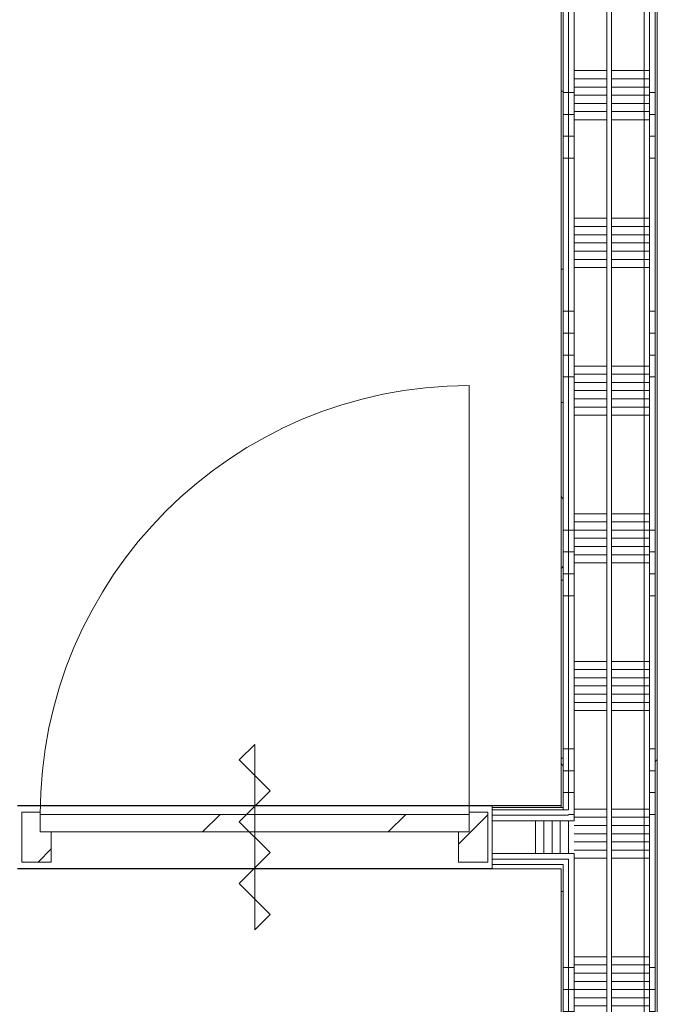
# Model space of a CAD drawing. Extents: x 3176 to 58266, y 1852 to 38199.
# Tile 206 of 256: x 39837 to 41293, y 32051 to 34301. Entities that reach past the tile are written whole.
import ezdxf

# ---------------------------------------------------------------- set-up
doc = ezdxf.new("R2010")
doc.units = 0
doc.header["$LTSCALE"] = 50
doc.layers.get('0').update_dxf_attribs({"linetype": 'CONTINUOUS'})
for name, color, linetype, lineweight in [('Onderlegger 1e verdieping$0$A-DETL-GENF', 8, 'CONTINUOUS', 18), ('Onderlegger 1e verdieping$0$A-DOOR', 8, 'CONTINUOUS', 25), ('Onderlegger 1e verdieping$0$A-GENM', 8, 'CONTINUOUS', 18), ('Onderlegger 1e verdieping$0$A-WALL-PATT', 8, 'CONTINUOUS', 50), ('Onderlegger 1e verdieping$0$I-WALL', 8, 'CONTINUOUS', 25)]:
    doc.layers.add(name, color=color, linetype=linetype, lineweight=lineweight)
pattern_1 = [(0, (0, 0), (406.4, 101.6), [33.528, -271.272, 33.528, -271.272, -1625.6]), (0, (0, 0), (406.4, 101.6), [-609.6, 33.528, -576.072, 33.528, -271.272, -711.2]), (0, (0, 0), (406.4, 101.6), [-1524, 33.528, -169.672, 33.528, -474.472]), (120, (152.4, 50.8), (-291.18818, 301.15272), [33.528, -271.272, 33.528, -271.272, -1625.6]), (120, (152.4, 50.8), (-291.18818, 301.15272), [-609.6, 33.528, -576.072, 33.528, -271.272, -711.2]), (120, (152.4, 50.8), (-291.18818, 301.15272), [-1524, 33.528, -169.672, 33.528, -474.472]), (240, (203.2, 254), (-115.21182, -402.75272), [33.528, -271.272, 33.528, -271.272, -1625.6]), (240, (203.2, 254), (-115.21182, -402.75272), [-609.6, 33.528, -576.072, 33.528, -271.272, -711.2]), (240, (203.2, 254), (-115.21182, -402.75272), [-1524, 33.528, -169.672, 33.528, -474.472])]
pattern_2 = [(0, (41073.26, 32634.7), (0, 500), []), (0, (41073.26, 32584.7), (0, 500), []), (0, (41073.26, 32534.7), (0, 500), []), (0, (41073.26, 32484.7), (0, 500), [])]
pattern_3 = [(0, (41073.26, 32834.7), (0, 337.5), []), (0, (41073.26, 32815.95), (0, 337.5), []), (0, (41073.26, 32797.2), (0, 337.5), []), (0, (41073.26, 32778.45), (0, 337.5), []), (0, (41073.26, 32759.7), (0, 337.5), []), (0, (41073.26, 32740.95), (0, 337.5), []), (0, (41073.26, 32722.2), (0, 337.5), [])]

# ---------------------------------------------------------------- blocks, each defined once
blk = doc.blocks.new('Onderlegger 1e verdieping$0$32_KA_hout_67-114-enkele_deur - H930_z-6007470-Plotview 1e Verdieping - schaal 1 op 100')
at = {"layer": 'Onderlegger 1e verdieping$0$A-GENM'}
h = blk.add_hatch(dxfattribs=at)
h.set_pattern_fill('FP_184', color=256, style=0, pattern_type=2)
h.set_pattern_definition([(45, (-40373.88, -32433.2), (-91.92388, 91.92388), [])])
h.paths.add_polyline_path([(-532.1, -57), (-465.1, -57), (-465.1, 12), (-490.1, 12), (-490.1, 57), (-532.1, 57), (-532.1, 12)], flags=0)
h.paths.add_polyline_path([(464.9, -57), (531.9, -57), (531.9, 57), (489.9, 57), (489.9, 12), (464.9, 12)], flags=0)
at = {"layer": 'Onderlegger 1e verdieping$0$A-DETL-GENF'}
for p, q in [((0, 212.1), (-35.4, 176.8)), ((0, -212.1), (0, 212.1)), ((-35.4, 176.8), (35.4, 106.1)), ((35.4, 106.1), (-35.4, 35.4)), ((-35.4, 35.4), (35.4, -35.4)), ((35.4, -35.4), (-35.4, -106.1)), ((-35.4, -106.1), (35.4, -176.8)), ((35.4, -176.8), (0, -212.1))]:
    blk.add_line(p, q, dxfattribs=at)
at = {"layer": 'Onderlegger 1e verdieping$0$A-DOOR', "lineweight": 18}
for p, q in [((-490.1, 57), (-532.1, 57)), ((-532.1, 57), (-532.1, -57)), ((-490.1, 52), (-490.1, 57)), ((531.9, 57), (489.9, 57)), ((489.9, 57), (489.9, 52)), ((531.9, -57), (531.9, 57)), ((-465.1, -57), (-465.1, 12)), ((464.9, 12), (464.9, -57)), ((-532.1, -57), (-465.1, -57)), ((464.9, -57), (531.9, -57))]:
    blk.add_line(p, q, dxfattribs=at)
at = {"layer": 'Onderlegger 1e verdieping$0$A-GENM'}
blk.add_line((489.9, 52), (489.9, 1032), dxfattribs=at)
blk.add_arc((489.9, 52), 980, 90, 180, dxfattribs=at)
blk = doc.blocks.new('Onderlegger 1e verdieping$0$32_KA_binnendeur_hout - 32_KA_binnendeur_hout-V154-Plotview 1e Verdieping - schaal 1 op 100')
at = {"layer": 'Onderlegger 1e verdieping$0$A-DOOR', "lineweight": 18}
h = blk.add_hatch(dxfattribs=at)
h.set_pattern_fill('FP_223', color=256, style=0, pattern_type=2)
h.set_pattern_definition([(225, (40373.76, 32485.2), (212.132, -212.132), [])])
h.paths.add_polyline_path([(-428.5, 40), (-490, 40), (-490, 0), (490, 0), (490, 40), (104.7, 40)], flags=0)
for p, q in [((-490, 0), (-490, 40)), ((-490, 40), (490, 40)), ((490, 40), (490, 0)), ((490, 0), (-490, 0))]:
    blk.add_line(p, q, dxfattribs=at)
blk = doc.blocks.new('Onderlegger 1e verdieping')
at = {"layer": 'Onderlegger 1e verdieping$0$A-WALL-PATT', "lineweight": 18}
h = blk.add_hatch(dxfattribs=at)
h.set_pattern_fill('FP_80', color=256, style=0, pattern_type=2)
h.set_pattern_definition(pattern_1)
h.paths.add_polyline_path([(41078.3, 30041.2), (41078.3, 30046.2), (41073.3, 30046.2), (41073.3, 30041.2)], flags=0)
h.paths.add_polyline_path([(41078.3, 30231.2), (41078.3, 32370.7), (41073.3, 32370.7), (41073.3, 30231.2)], flags=0)
h.paths.add_polyline_path([(41078.3, 32500.7), (41078.3, 35628.2), (41073.3, 35628.2), (41073.3, 32500.7)], flags=0)
h = blk.add_hatch(dxfattribs=at)
h.set_pattern_fill('FP_81', color=256, angle=90, style=0, pattern_type=2)
h.set_pattern_definition(pattern_2)
h.paths.add_polyline_path([(41078.3, 30041.2), (41090.8, 30041.2), (41090.8, 30058.7), (41078.3, 30058.7), (41078.3, 30046.2)], flags=0)
h.paths.add_polyline_path([(41078.3, 30231.2), (41090.8, 30231.2), (41090.8, 32383.2), (41078.3, 32383.2), (41078.3, 30607.7)], flags=0)
h.paths.add_polyline_path([(41078.3, 32495.7), (41090.8, 32495.7), (41090.8, 35628.2), (41078.3, 35628.2), (41078.3, 32500.7)], flags=0)
h = blk.add_hatch(dxfattribs=at)
h.set_pattern_fill('FP_81', color=256, angle=90, style=0, pattern_type=2)
h.set_pattern_definition(pattern_2)
h.paths.add_polyline_path([(41090.8, 30041.2), (41103.3, 30041.2), (41103.3, 30071.2), (41090.8, 30071.2), (41090.8, 30058.7)], flags=0)
h.paths.add_polyline_path([(41103.3, 30231.2), (41103.3, 32395.7), (41090.8, 32395.7), (41090.8, 30231.2)], flags=0)
h.paths.add_polyline_path([(41090.8, 32470.7), (41103.3, 32470.7), (41103.3, 35628.2), (41090.8, 35628.2), (41090.8, 32483.2)], flags=0)
h = blk.add_hatch(dxfattribs=at)
h.set_pattern_fill('FP_82', color=256, angle=90, style=0, pattern_type=2)
h.set_pattern_definition(pattern_3)
h.paths.add_polyline_path([(41178.3, 30041.2), (41178.3, 35628.2), (41103.3, 35628.2), (41103.3, 30041.2)], flags=0)
h = blk.add_hatch(dxfattribs=at)
h.set_pattern_fill('FP_82', color=256, angle=90, style=0, pattern_type=2)
h.set_pattern_definition(pattern_3)
h.paths.add_polyline_path([(41263.3, 30041.2), (41263.3, 35628.2), (41188.3, 35628.2), (41188.3, 30041.2)], flags=0)
h = blk.add_hatch(dxfattribs=at)
h.set_pattern_fill('FP_82', color=256, angle=90, style=0, pattern_type=2)
h.set_pattern_definition(pattern_3)
h.paths.add_polyline_path([(41263.3, 30041.2), (41275.8, 30041.2), (41275.8, 35628.2), (41263.3, 35628.2), (41263.3, 30180.6)], flags=0)
h = blk.add_hatch(dxfattribs=at)
h.set_pattern_fill('FP_81', color=256, angle=90, style=0, pattern_type=2)
h.set_pattern_definition(pattern_2)
h.paths.add_polyline_path([(41275.8, 30041.2), (41288.3, 30041.2), (41288.3, 35628.2), (41275.8, 35628.2), (41275.8, 30180.6)], flags=0)
h = blk.add_hatch(dxfattribs=at)
h.set_pattern_fill('FP_80', color=256, style=0, pattern_type=2)
h.set_pattern_definition(pattern_1)
h.paths.add_polyline_path([(41293.3, 30041.2), (41293.3, 35628.2), (41288.3, 35628.2), (41288.3, 30041.2)], flags=0)
at = {"layer": 'Onderlegger 1e verdieping$0$A-WALL-PATT', "lineweight": 5}
blk.add_hatch(color=256, dxfattribs=at).paths.add_polyline_path([(41073.3, 32500.7), (41073.3, 32505.7), (40915.9, 32505.7), (40915.9, 32500.7), (41068.9, 32500.7)], flags=0)
at = {"layer": 'Onderlegger 1e verdieping$0$A-WALL-PATT', "lineweight": 18}
h = blk.add_hatch(dxfattribs=at)
h.set_pattern_fill('FP_215', color=256, angle=-270, style=0, pattern_type=2)
h.set_pattern_definition([(270, (40452.57, 32505.7), (337.5, 2e-14), []), (270, (40433.82, 32505.7), (337.5, 2e-14), []), (270, (40415.07, 32505.7), (337.5, 2e-14), []), (270, (40396.32, 32505.7), (337.5, 2e-14), []), (270, (40377.57, 32505.7), (337.5, 2e-14), []), (270, (40358.82, 32505.7), (337.5, 2e-14), []), (270, (40340.07, 32505.7), (337.5, 2e-14), [])])
h.paths.add_polyline_path([(41103.3, 32395.7), (41103.3, 32470.7), (40915.9, 32470.7), (40915.9, 32395.7), (41090.8, 32395.7)], flags=0)
at = {"layer": 'Onderlegger 1e verdieping$0$I-WALL', "lineweight": 18}
for p, q in [((41073.3, 35628.2), (41073.3, 32500.7)), ((41078.3, 35628.2), (41078.3, 32495.7)), ((41090.8, 35628.2), (41090.8, 32495.7)), ((41103.3, 35628.2), (41103.3, 32470.7)), ((41178.3, 35628.2), (41178.3, 30041.2)), ((41188.3, 35628.2), (41188.3, 30041.2)), ((41263.3, 35628.2), (41263.3, 30041.2)), ((41275.8, 35628.2), (41275.8, 30041.2)), ((41288.3, 35628.2), (41288.3, 30041.2)), ((41293.3, 30041.2), (41293.3, 35628.2)), ((41073.3, 32505.7), (40915.9, 32505.7)), ((40915.9, 32505.7), (40915.9, 32360.7)), ((41078.3, 32500.7), (40915.9, 32500.7)), ((41090.8, 32495.7), (40915.9, 32495.7)), ((41090.8, 32483.2), (40915.9, 32483.2)), ((41103.3, 32470.7), (40915.9, 32470.7)), ((41103.3, 32395.7), (40915.9, 32395.7)), ((41090.8, 32383.2), (40915.9, 32383.2)), ((41090.8, 32383.2), (41090.8, 30231.2)), ((41103.3, 32395.7), (41103.3, 30231.2)), ((41078.3, 32370.7), (40915.9, 32370.7)), ((40915.9, 32360.7), (41073.3, 32360.7)), ((41073.3, 32360.7), (41073.3, 30261.2)), ((41078.3, 32370.7), (41078.3, 30231.2))]:
    blk.add_line(p, q, dxfattribs=at)
at = {"layer": 'Onderlegger 1e verdieping$0$I-WALL'}
for p, q in [((39831.9, 32505.7), (40915.9, 32505.7)), ((40915.9, 32360.7), (39831.9, 32360.7))]:
    blk.add_line(p, q, dxfattribs=at)
at = {"layer": 'Onderlegger 1e verdieping$0$A-DOOR'}
blk.add_blockref('Onderlegger 1e verdieping$0$32_KA_hout_67-114-enkele_deur - H930_z-6007470-Plotview 1e Verdieping - schaal 1 op 100', (40373.9, 32433.2), dxfattribs=at)
at = {"layer": 'Onderlegger 1e verdieping$0$A-DOOR', "rotation": 180}
blk.add_blockref('Onderlegger 1e verdieping$0$32_KA_binnendeur_hout - 32_KA_binnendeur_hout-V154-Plotview 1e Verdieping - schaal 1 op 100', (40373.8, 32485.2), dxfattribs=at)

msp = doc.modelspace()

# ---------------------------------------------------------------- block references
msp.add_blockref('Onderlegger 1e verdieping', (0, 0))

doc.saveas('drawing.dxf')
